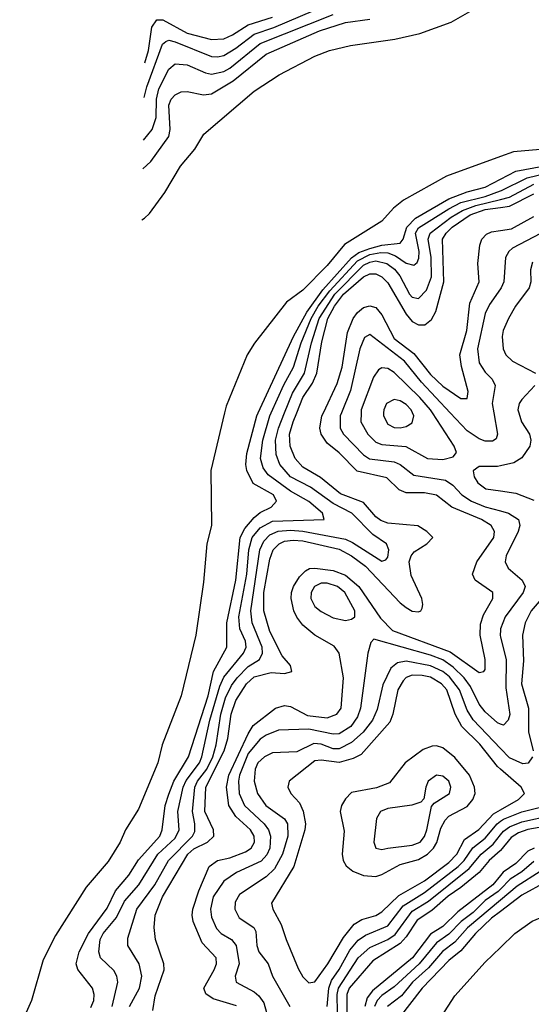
# Model space of a CAD drawing. Header units: inches. Extents: x 1308407 to 1441228, y 959628 to 1036311.
# Tile 169 of 256: x 1308419 to 1310101, y 1028057 to 1031291. Entities that reach past the tile are written whole.
import ezdxf

# ---------------------------------------------------------------- set-up
doc = ezdxf.new("R2010")
doc.units = ezdxf.units.IN
doc.header["$MEASUREMENT"] = 0
for name, color, linetype in [('B3002', 7, 'Continuous'), ('B3003', 7, 'Continuous'), ('B3012', 7, 'Continuous'), ('B3013', 7, 'Continuous')]:
    doc.layers.add(name, color=color, linetype=linetype)

msp = doc.modelspace()

# ---------------------------------------------------------------- linework, layer by layer
at = {"layer": 'B3002', "color": 5}
for points, elevation in [([(1309092.7, 1030000), (1309047.3, 1029810), (1309050.1, 1029630), (1309034.6, 1029570), (1309023.5, 1029443.5), (1308998.8, 1029270), (1308950.7, 1029070), (1308888, 1028910), (1308873.5, 1028850), (1308810, 1028698.3), (1308766.8, 1028630), (1308749.6, 1028590), (1308710, 1028526.1), (1308638.4, 1028441.6), (1308536.9, 1028283.1), (1308496.9, 1028203.1), (1308458, 1028070), (1308419.3, 1027980.7)], 2480), ([(1308652.9, 1028047.1), (1308662.9, 1028070), (1308664.6, 1028090), (1308658.4, 1028110), (1308610, 1028171.7), (1308605.4, 1028190), (1308615.3, 1028230), (1308645.2, 1028290), (1308706.8, 1028373.2), (1308734, 1028430), (1308778.3, 1028481.7), (1308810, 1028531.7), (1308879.6, 1028610), (1308887.6, 1028630), (1308897.9, 1028710), (1308910, 1028747.7), (1308925.9, 1028790), (1308974.5, 1028870), (1309038.6, 1029070), (1309056.8, 1029150), (1309100.4, 1029230), (1309100.8, 1029310), (1309130.2, 1029450), (1309144.6, 1029590), (1309159.7, 1029620.3), (1309190, 1029656.3), (1309210, 1029673), (1309245.9, 1029690), (1309264, 1029710), (1309253.6, 1029730), (1309187.3, 1029767.3), (1309166.4, 1029810), (1309163.2, 1029830), (1309166.6, 1029866.6), (1309198.7, 1029990), (1309203.3, 1030000)], 2520), ([(1308723.9, 1028050), (1308742.1, 1028130), (1308738.9, 1028150), (1308728.4, 1028168.4), (1308684.7, 1028210), (1308679.1, 1028230), (1308683.7, 1028270), (1308693.5, 1028290), (1308737.9, 1028342.1), (1308764.1, 1028395.9), (1308811.1, 1028450), (1308873.9, 1028550), (1308930, 1028603.4), (1308943.2, 1028630), (1308939.1, 1028690), (1308957.3, 1028770), (1308967.2, 1028792.8), (1309010, 1028850), (1309018.6, 1028870), (1309044.4, 1028990), (1309077.4, 1029102.6), (1309090, 1029132.1), (1309154.7, 1029210), (1309164.1, 1029230), (1309162.1, 1029250), (1309143.5, 1029290), (1309139.9, 1029330), (1309165.8, 1029470), (1309172.8, 1029550), (1309183.7, 1029590), (1309210, 1029621.8), (1309250, 1029644), (1309420.3, 1029650), (1309414.6, 1029670), (1309370, 1029708.1), (1309310, 1029742.6), (1309236.5, 1029796.5), (1309219.3, 1029819.3), (1309210.6, 1029850), (1309218.5, 1029910), (1309242.2, 1029990), (1309246.6, 1030000)], 2540), ([(1308779.9, 1028050), (1308813.1, 1028110), (1308821.1, 1028150), (1308811.7, 1028190), (1308774.4, 1028250), (1308774.6, 1028274.6), (1308804.7, 1028370), (1308863.4, 1028450), (1308908.5, 1028530), (1308988, 1028610), (1308995.6, 1028624.4), (1308995.6, 1028650), (1308987, 1028690), (1308995.4, 1028770), (1309004.1, 1028790), (1309034.7, 1028830), (1309054.1, 1028870), (1309065.8, 1028910), (1309080.6, 1029010), (1309096.3, 1029063.7), (1309115.7, 1029104.3), (1309134.5, 1029130), (1309170, 1029166.4), (1309208, 1029190), (1309218.1, 1029210), (1309216.7, 1029230), (1309183.1, 1029310), (1309178.9, 1029350), (1309208.7, 1029550), (1309221.6, 1029578.4), (1309241.3, 1029598.7), (1309268.8, 1029611.2), (1309310, 1029614.4), (1309350, 1029611.5), (1309490, 1029584.6), (1309514, 1029574), (1309610, 1029512.7), (1309623.2, 1029516.8), (1309630, 1029525.6), (1309632.5, 1029550), (1309625.1, 1029570), (1309580.5, 1029600.5), (1309511.4, 1029670), (1309450, 1029701.6), (1309375.3, 1029755.3), (1309310, 1029789.3), (1309274.8, 1029830), (1309262.5, 1029862.5), (1309260.7, 1029910), (1309270.2, 1029950), (1309290.4, 1030000)], 2560), ([(1308857.1, 1028037.1), (1308865.1, 1028085.1), (1308894.8, 1028170), (1308893, 1028190), (1308866.3, 1028270), (1308862, 1028310), (1308864.8, 1028350), (1308888.4, 1028410), (1308972, 1028550), (1308991.9, 1028568.1), (1309036.9, 1028590), (1309057.2, 1028610), (1309056, 1028630), (1309028.1, 1028690), (1309031, 1028770), (1309092.1, 1028890), (1309103.6, 1028930), (1309114.9, 1029010), (1309130, 1029055.2), (1309164.8, 1029110), (1309190, 1029132.4), (1309246.6, 1029146.6), (1309290, 1029143.7), (1309313.5, 1029150), (1309310.1, 1029170), (1309282.3, 1029202.3), (1309241.4, 1029281.4), (1309221.8, 1029350), (1309221.8, 1029410), (1309241.2, 1029518.8), (1309253.2, 1029550), (1309271.9, 1029570), (1309290, 1029578.2), (1309318, 1029582), (1309350, 1029579.6), (1309470, 1029551.7), (1309510, 1029530.6), (1309556.7, 1029496.7), (1309670, 1029375.7), (1309690, 1029360.1), (1309710, 1029348.8), (1309730, 1029346.8), (1309738.3, 1029350), (1309742.2, 1029357.8), (1309745.2, 1029370), (1309741.7, 1029390), (1309706.1, 1029466.1), (1309699.9, 1029510), (1309705.9, 1029530), (1309716.2, 1029543.8), (1309758, 1029570), (1309777.1, 1029590), (1309757.7, 1029610), (1309728.2, 1029628.2), (1309630, 1029637.8), (1309606.6, 1029646.6), (1309590, 1029658.8), (1309550, 1029705.4), (1309473.9, 1029733.9), (1309407.8, 1029787.8), (1309350, 1029821.3), (1309325, 1029850), (1309308.5, 1029890), (1309306.6, 1029930), (1309318.3, 1029970), (1309330.3, 1030000)], 2580), ([(1309131.9, 1028051.9), (1309055.5, 1028075.5), (1309031.4, 1028091.4), (1309024.6, 1028110), (1309058.7, 1028170), (1309066.6, 1028190), (1309065.6, 1028210), (1309018.8, 1028258.8), (1308989.8, 1028329.8), (1308986.7, 1028350), (1308988.7, 1028370), (1309007.9, 1028430), (1309042.2, 1028510), (1309070, 1028529.6), (1309110, 1028538), (1309161.7, 1028558.3), (1309179.9, 1028570), (1309191.2, 1028590), (1309190.1, 1028610), (1309178.3, 1028630), (1309130, 1028674.1), (1309106.4, 1028710), (1309099, 1028770), (1309106.6, 1028810), (1309170, 1028945.2), (1309187.3, 1028972.7), (1309260.4, 1029030), (1309290, 1029039.1), (1309310, 1029034.9), (1309365.8, 1029005.8), (1309430, 1028998.2), (1309461.9, 1029010), (1309475.9, 1029030), (1309483.6, 1029130), (1309470.1, 1029210.1), (1309453.3, 1029233.3), (1309390, 1029269.7), (1309350, 1029302.8), (1309330, 1029328.5), (1309320.3, 1029350), (1309312, 1029390), (1309313, 1029410), (1309319.9, 1029430), (1309339.3, 1029460.7), (1309358.7, 1029481.3), (1309371.9, 1029488.1), (1309390, 1029490), (1309450, 1029481.8), (1309490, 1029466.8), (1309534, 1029430), (1309605.6, 1029325.6), (1309644.9, 1029284.9), (1309834.9, 1029214.9), (1309930, 1029146.6), (1309945.5, 1029150), (1309950, 1029157.2), (1309949.1, 1029190), (1309932.7, 1029270), (1309934, 1029306), (1309944.1, 1029335.9), (1309974.5, 1029390), (1309975.3, 1029410), (1309916.4, 1029450), (1309907.8, 1029470), (1309922.3, 1029510), (1309978.4, 1029590), (1309980.8, 1029610), (1309969.8, 1029629.8), (1309937.3, 1029650), (1309840.1, 1029690), (1309789.4, 1029729.4), (1309750, 1029737.3), (1309690, 1029737.6), (1309667.1, 1029747.1), (1309626.7, 1029786.7), (1309528.8, 1029808.8), (1309470, 1029868.3), (1309430, 1029900.1), (1309411, 1029930), (1309406.6, 1029950), (1309413.1, 1029990), (1309417.8, 1030000)], 2620), ([(1309477.2, 1030000), (1309473.1, 1029990), (1309472.4, 1029950), (1309484.4, 1029930), (1309550, 1029861.6), (1309568.9, 1029848.9), (1309650, 1029839.2), (1309670.3, 1029830.3), (1309715.4, 1029795.4), (1309818.9, 1029778.9), (1309842.8, 1029762.8), (1309873.1, 1029730), (1309904.7, 1029710), (1309950, 1029691.6), (1310000, 1029677.5)], 2640), ([(1309541.5, 1030000), (1309541.2, 1029970), (1309564.3, 1029930), (1309590, 1029903.6), (1309610, 1029895.4), (1309688.8, 1029888.8), (1309760.3, 1029850), (1309810, 1029846.7), (1309844.2, 1029855.8), (1309855, 1029870), (1309847.5, 1029890), (1309776.7, 1030000)], 2660), ([(1309615.6, 1030000), (1309615.1, 1029990), (1309630, 1029962.1), (1309650, 1029952), (1309670, 1029950.5), (1309690, 1029955.1), (1309710, 1029967.5), (1309714.9, 1029990), (1309710.5, 1030000)], 2680), ([(1309977.9, 1030000), (1309990.1, 1029929.9), (1309985.3, 1029914.7), (1309973.5, 1029906.5), (1309950, 1029906.9), (1309930, 1029914.3), (1309890, 1029940.3), (1309834.1, 1030000)], 2640), ([(1310000, 1029825.5), (1309990, 1029823.1), (1309930, 1029823.4), (1309910.2, 1029809.8), (1309913, 1029790), (1309925.5, 1029770), (1309951.4, 1029750), (1310000, 1029743.3)], 2660), ([(1310000, 1029285.7), (1309998.4, 1029270), (1310000, 1029263.5)], 2640), ([(1310000, 1028977.6), (1309990, 1028981.2), (1309950, 1029017.4), (1309930, 1029042.5), (1309901.5, 1029101.5), (1309880.3, 1029130), (1309844.7, 1029164.7), (1309810, 1029189), (1309770, 1029204.4), (1309583.8, 1029256.2), (1309573.9, 1029246.1), (1309564.4, 1029210), (1309539.6, 1029030), (1309530, 1029001.6), (1309508.3, 1028970), (1309470, 1028945.4), (1309450, 1028944.3), (1309370, 1028961.4), (1309270, 1028957.3), (1309230, 1028941.7), (1309210, 1028928.1), (1309170, 1028881.2), (1309142.4, 1028810), (1309138.5, 1028790), (1309141.4, 1028750), (1309158.4, 1028710), (1309223.2, 1028650), (1309237.4, 1028630), (1309243.8, 1028610), (1309241.7, 1028570), (1309232.2, 1028547.8), (1309212.7, 1028527.3), (1309132.6, 1028490), (1309090, 1028461.8), (1309055.2, 1028410), (1309047.1, 1028370), (1309050, 1028343.6), (1309066.1, 1028306.1), (1309082.2, 1028290), (1309115.8, 1028270), (1309131.4, 1028250), (1309140.5, 1028190), (1309127.9, 1028150), (1309131.1, 1028130), (1309190, 1028098.1), (1309205, 1028085), (1309221.9, 1028061.9), (1309231.1, 1028030)], 2640), ([(1310000, 1028897.7), (1309910, 1028991.4), (1309890, 1029022.9), (1309865.7, 1029090), (1309832.4, 1029132.4), (1309809.9, 1029150), (1309770, 1029169), (1309690, 1029184.1), (1309661.2, 1029178.8), (1309639.1, 1029160.9), (1309613.2, 1029106.8), (1309594.3, 1029025.7), (1309579.2, 1028990), (1309549, 1028951), (1309510, 1028917.1), (1309470, 1028896.3), (1309450, 1028896.1), (1309410, 1028911.3), (1309386.1, 1028913.9), (1309330, 1028886.6), (1309250, 1028882.8), (1309224.5, 1028870), (1309202.6, 1028850), (1309193.8, 1028830), (1309190.7, 1028790.7), (1309201.3, 1028750), (1309228.9, 1028710), (1309290, 1028666.5), (1309299.9, 1028650), (1309300.9, 1028610), (1309283.5, 1028550), (1309257.3, 1028502.7), (1309230, 1028475.8), (1309141.8, 1028418.2), (1309127.4, 1028392.6), (1309126.2, 1028370), (1309141.2, 1028341.2), (1309188.8, 1028310), (1309196.1, 1028296.1), (1309198.5, 1028250), (1309205.5, 1028230), (1309236.4, 1028190), (1309250.1, 1028150), (1309307, 1028050)], 2660), ([(1310000, 1028829.5), (1309990, 1028838.3), (1309931.7, 1028911.7), (1309872.7, 1028970), (1309850.6, 1029010), (1309823.3, 1029090), (1309806.4, 1029110), (1309770, 1029131.3), (1309742.3, 1029137.7), (1309710, 1029138.1), (1309690, 1029130.6), (1309680, 1029120), (1309662.1, 1029090), (1309645.6, 1029010), (1309636, 1028984), (1309542.1, 1028877.9), (1309515.9, 1028864.1), (1309470, 1028852), (1309410, 1028859.4), (1309390, 1028856.9), (1309305.2, 1028790), (1309300.6, 1028770), (1309310.2, 1028750), (1309338.7, 1028718.7), (1309351.8, 1028691.8), (1309358.8, 1028650), (1309357.1, 1028630), (1309321.1, 1028510), (1309247.5, 1028390), (1309251.2, 1028370), (1309279.4, 1028319.4), (1309295.3, 1028270), (1309335.2, 1028175.2), (1309350, 1028147.1), (1309370, 1028128), (1309390, 1028131), (1309432.3, 1028190), (1309483.4, 1028276.6), (1309519.1, 1028320.9), (1309544.1, 1028335.9), (1309590, 1028348.9), (1309610, 1028360.6), (1309665.5, 1028414.5), (1309750, 1028462.3), (1309830, 1028522.8), (1309856.1, 1028550), (1309881.6, 1028598.4), (1309928.8, 1028631.2), (1309976.7, 1028683.3), (1310000, 1028696.5)], 2680), ([(1309429.9, 1028050), (1309435.2, 1028110), (1309444.3, 1028135.7), (1309470, 1028171.8), (1309504.5, 1028235.5), (1309532.4, 1028267.6), (1309555.9, 1028284.1), (1309630, 1028314.6), (1309679.8, 1028380.2), (1309750, 1028425), (1309860.4, 1028510), (1309880.7, 1028530), (1309908.7, 1028571.3), (1309950, 1028602.9), (1309988.9, 1028650), (1310000, 1028658.4)], 2660), ([(1309464.5, 1028030), (1309463.6, 1028090), (1309467.3, 1028110), (1309532.5, 1028210), (1309570, 1028244), (1309630, 1028270.6), (1309653.8, 1028286.2), (1309710, 1028363.4), (1309763.6, 1028396.4), (1309896.9, 1028503.1), (1309936.7, 1028550), (1309976.3, 1028583.7), (1310000, 1028613.4)], 2640), ([(1310000, 1028562), (1309999.1, 1028560.9), (1309962.5, 1028530), (1309929.5, 1028490.5), (1309870, 1028440.8), (1309827.6, 1028412.4), (1309774.7, 1028365.3), (1309726.5, 1028333.5), (1309690, 1028278.8), (1309670, 1028256.9), (1309580.1, 1028199.9), (1309502.5, 1028110), (1309494.4, 1028090), (1309494.5, 1028030)], 2620), ([(1310000, 1028480.2), (1309974.4, 1028450), (1309859.4, 1028360.6), (1309810, 1028313.2), (1309770, 1028287.5), (1309710.4, 1028210), (1309578.9, 1028101.1), (1309561.2, 1028078.8), (1309553.8, 1028050)], 2580), ([(1310000, 1028435), (1309992.7, 1028427.3), (1309950, 1028398.1), (1309910, 1028359.3), (1309870.2, 1028329.8), (1309830, 1028287.3), (1309790, 1028259.4), (1309732.3, 1028190), (1309650, 1028114.4), (1309610, 1028086.6), (1309594.1, 1028070), (1309586.3, 1028050)], 2560), ([(1310000, 1028399.2), (1309891.9, 1028308.1), (1309850, 1028261.5), (1309809.2, 1028230.8), (1309763, 1028177), (1309710.2, 1028130), (1309674.4, 1028085.6), (1309628.4, 1028050)], 2540), ([(1310000, 1028362.4), (1309970, 1028339.7), (1309917.8, 1028290), (1309870, 1028233.1), (1309830, 1028201.7), (1309742.1, 1028110), (1309667.2, 1028012.8)], 2520), ([(1309750, 1027931.1), (1309850, 1028085.7), (1309950, 1028195.7), (1310000, 1028244.2)], 2480)]:
    msp.add_lwpolyline(points, dxfattribs=dict(at, elevation=elevation))
for points, elevation in [([(1309430, 1029440.1), (1309410, 1029439.9), (1309388.9, 1029430), (1309377.7, 1029410), (1309376.3, 1029390), (1309390, 1029364.1), (1309410, 1029347.7), (1309450, 1029326.2), (1309490, 1029318), (1309510, 1029321.8), (1309520.9, 1029330), (1309521.4, 1029350), (1309488.4, 1029410), (1309464.1, 1029430)], 2640), ([(1309790, 1028906.3), (1309775, 1028905), (1309746.3, 1028893.7), (1309686.4, 1028850), (1309634.9, 1028785.1), (1309592.2, 1028767.8), (1309510, 1028752.7), (1309490, 1028732.5), (1309477.3, 1028710), (1309472.4, 1028690), (1309485.8, 1028625.8), (1309479.1, 1028550), (1309482.9, 1028530), (1309492.6, 1028512.6), (1309514.1, 1028494.1), (1309550, 1028479.9), (1309590, 1028477.1), (1309610, 1028483.4), (1309670, 1028516.2), (1309730, 1028533.4), (1309759.5, 1028550), (1309779.6, 1028570), (1309791, 1028589), (1309804.3, 1028635.7), (1309817.8, 1028662.2), (1309830, 1028674.8), (1309890, 1028707.4), (1309909.6, 1028730), (1309916.6, 1028750), (1309914.7, 1028770), (1309898, 1028810), (1309850, 1028868), (1309810, 1028899.4)], 2720), ([(1309789.7, 1028810.3), (1309762.6, 1028790), (1309754.3, 1028770), (1309748, 1028732), (1309738.4, 1028721.6), (1309708.8, 1028711.2), (1309630, 1028700.6), (1309606, 1028690), (1309592.6, 1028667.4), (1309583.5, 1028590), (1309590.2, 1028570.2), (1309610, 1028566.1), (1309630, 1028569.6), (1309710, 1028579.5), (1309735.4, 1028590), (1309750, 1028608), (1309757.5, 1028630), (1309772.7, 1028707.3), (1309781.7, 1028718.3), (1309831.8, 1028750), (1309837.1, 1028770), (1309830, 1028790.6), (1309810, 1028806.9)], 2740)]:
    msp.add_lwpolyline(points, close=True, dxfattribs=dict(at, elevation=elevation))
at = {"layer": 'B3003', "color": 5}
for points, elevation in [([(1308821.1, 1030634.1), (1308830, 1030638.9), (1308845.6, 1030654.4), (1308896.2, 1030723.8), (1308947.7, 1030810), (1308994.7, 1030865.3), (1309024.7, 1030915.3), (1309190, 1031055.7), (1309271.9, 1031110), (1309390, 1031171.6), (1309438.1, 1031190), (1309506.7, 1031206.7), (1309652.7, 1031227.3), (1309734.6, 1031245.4), (1309837.5, 1031282.5), (1309930, 1031335.6), (1310000, 1031351.3)], 2480), ([(1308828.8, 1031035.1), (1308837, 1031070), (1308889.4, 1031210.6), (1308900.3, 1031219.7), (1308910, 1031224.1), (1308930, 1031218.7), (1309050, 1031170.6), (1309070, 1031168.5), (1309090, 1031173), (1309130, 1031197.5), (1309190, 1031243.6), (1309255.1, 1031264.9), (1309430, 1031339.3)], 2560), ([(1308824.3, 1030801.2), (1308850, 1030825), (1308910, 1030907.7), (1308914.2, 1030930), (1308910.2, 1031009.8), (1308917.8, 1031030), (1308930, 1031044.6), (1308950, 1031053.8), (1308970, 1031055.1), (1309024, 1031044), (1309050, 1031047.9), (1309121.3, 1031090), (1309230, 1031178), (1309405.2, 1031254.8), (1309490, 1031281.6), (1309570, 1031293.2)], 2520), ([(1308826.1, 1030895.7), (1308854.8, 1030930), (1308868.4, 1030970), (1308868.8, 1031030), (1308876.6, 1031063.4), (1308910, 1031128.9), (1308930, 1031146.3), (1308970, 1031142.4), (1309030, 1031116.2), (1309050, 1031112.5), (1309090, 1031120.8), (1309110, 1031132.2), (1309210, 1031212.9), (1309450, 1031308.5)], 2540), ([(1308830.9, 1031149.1), (1308843.2, 1031190), (1308853.6, 1031266.4), (1308870, 1031290.8), (1308890, 1031290.1), (1308970, 1031246.6), (1309050, 1031225.7), (1309090, 1031228.6), (1309118.7, 1031241.3), (1309170, 1031274.2), (1309250, 1031299.2)], 2580), ([(1310000, 1030841.6), (1309822.8, 1030777.2), (1309681.5, 1030698.5), (1309648.2, 1030671.8), (1309610, 1030629.1), (1309487, 1030553), (1309430, 1030483.5), (1309350, 1030402.4), (1309296.5, 1030363.5), (1309191, 1030229), (1309166.9, 1030190), (1309098, 1030022), (1309092.7, 1030000)], 2480), ([(1309203.3, 1030000), (1309319, 1030250), (1309362.9, 1030330), (1309416.2, 1030403.8), (1309510, 1030509.1), (1309533.9, 1030526.1), (1309570, 1030539.6), (1309610, 1030550), (1309670, 1030557.3), (1309679.8, 1030570), (1309692.4, 1030610), (1309720.8, 1030639.2), (1309830, 1030703.1), (1309890, 1030725.5), (1309950, 1030741), (1310000, 1030767.2)], 2520), ([(1309246.6, 1030000), (1309287.7, 1030092.3), (1309320, 1030150), (1309344.7, 1030230), (1309377.7, 1030310), (1309401.1, 1030350), (1309439.2, 1030400.8), (1309530, 1030498.5), (1309570, 1030519.3), (1309606.5, 1030526.5), (1309630, 1030524.9), (1309655.2, 1030515.2), (1309690, 1030491.4), (1309714.9, 1030485.1), (1309726.3, 1030493.7), (1309731.9, 1030508.1), (1309732.8, 1030530), (1309720.4, 1030590), (1309730, 1030607.1), (1309830, 1030670.1), (1309869.9, 1030690.1), (1309950, 1030710.5), (1310000, 1030728.8)], 2540), ([(1309290.4, 1030000), (1309316.1, 1030063.9), (1309355.3, 1030130), (1309378.4, 1030230), (1309403.4, 1030310), (1309455.2, 1030390), (1309550, 1030484.6), (1309570, 1030495.1), (1309590, 1030499.2), (1309626, 1030490), (1309651.6, 1030471.6), (1309669.1, 1030450), (1309701.3, 1030390), (1309710, 1030379.9), (1309730, 1030375.3), (1309756.9, 1030403.1), (1309773.1, 1030446.9), (1309772.2, 1030510), (1309762, 1030570), (1309768.8, 1030590), (1309837.7, 1030642.3), (1309875.3, 1030664.7), (1309918.8, 1030681.2), (1310000, 1030700.6)], 2560), ([(1309330.3, 1030000), (1309350.2, 1030049.8), (1309382.2, 1030097.8), (1309396.2, 1030130), (1309412.9, 1030232.9), (1309432.2, 1030310), (1309454.1, 1030350), (1309484.2, 1030390), (1309550, 1030446.7), (1309570, 1030455.9), (1309590, 1030456.4), (1309610, 1030446.7), (1309630, 1030427.2), (1309690, 1030324.4), (1309710, 1030299.4), (1309730, 1030288.6), (1309751.5, 1030288.5), (1309773.3, 1030306.7), (1309787.3, 1030332.7), (1309813.7, 1030430), (1309809.3, 1030570), (1309820.9, 1030590), (1309841.3, 1030610), (1309900.1, 1030650), (1309950, 1030667.4), (1310000, 1030674.3)], 2580), ([(1309417.8, 1030000), (1309463.5, 1030096.5), (1309479.7, 1030150), (1309496.7, 1030263.3), (1309515.5, 1030310), (1309530, 1030329.5), (1309550, 1030345.3), (1309570, 1030351.7), (1309590, 1030345.8), (1309610, 1030321.7), (1309650, 1030244.3), (1309715.2, 1030195.2), (1309770, 1030125.4), (1309810, 1030087.1), (1309870, 1030046.4), (1309890, 1030046.6), (1309894.1, 1030070), (1309871.7, 1030151.7), (1309866.4, 1030190), (1309889, 1030270), (1309899.5, 1030360.5), (1309929.7, 1030430), (1309925.6, 1030490), (1309931.7, 1030550), (1309939, 1030570), (1309953.8, 1030586.2), (1309970, 1030594.8), (1310000, 1030599.1)], 2620), ([(1310000, 1030406.6), (1309964, 1030356), (1309950, 1030326), (1309924.7, 1030210), (1309930, 1030164.1), (1309950, 1030133), (1309973.1, 1030110), (1309982.3, 1030090), (1309972.7, 1030030), (1309977.9, 1030000)], 2640), ([(1309834.1, 1030000), (1309740.3, 1030100.3), (1309684, 1030170), (1309570, 1030257.6), (1309552.5, 1030247.5), (1309538.1, 1030210), (1309507, 1030073), (1309477.2, 1030000)], 2640), ([(1309776.7, 1030000), (1309770.2, 1030010), (1309735.2, 1030050), (1309650, 1030132.5), (1309630, 1030144.9), (1309610, 1030147.9), (1309599.2, 1030140.8), (1309582.6, 1030117.4), (1309541.6, 1030010), (1309541.5, 1030000)], 2660), ([(1309710.5, 1030000), (1309706, 1030010), (1309690, 1030026.8), (1309670, 1030039.1), (1309650, 1030043.7), (1309625.2, 1030030), (1309616.1, 1030010), (1309615.6, 1030000)], 2680)]:
    msp.add_lwpolyline(points, dxfattribs=dict(at, elevation=elevation))
at = {"layer": 'B3012', "color": 5}
for points, elevation in [([(1310060.5, 1030000), (1310069.5, 1029970), (1310095.1, 1029930), (1310099.3, 1029910), (1310095.9, 1029890), (1310070, 1029852.4), (1310044, 1029836), (1310000, 1029825.5)], 2660), ([(1310000, 1029743.3), (1310050, 1029736.4), (1310110, 1029712.5)], 2660), ([(1310000, 1029677.5), (1310026.4, 1029670), (1310059.2, 1029650), (1310064, 1029630), (1310058.4, 1029610), (1310018.5, 1029530), (1310015.8, 1029510), (1310024.8, 1029490), (1310071.6, 1029450), (1310080.8, 1029430), (1310074.3, 1029410), (1310015.2, 1029330), (1310000.4, 1029290), (1310000, 1029285.7)], 2640), ([(1310152.2, 1029410), (1310100.6, 1029350), (1310080.6, 1029310), (1310072.2, 1029270), (1310075.1, 1029184.9), (1310069.5, 1029110), (1310092, 1029030), (1310092.6, 1028952.6), (1310107.1, 1028890)], 2660), ([(1310000, 1029263.5), (1310018.2, 1029190), (1310017.2, 1029097.2), (1310030.8, 1029009.2), (1310025.4, 1028990), (1310010, 1028974), (1310000, 1028977.6)], 2640), ([(1310105.6, 1028870), (1310091.2, 1028848.8), (1310073, 1028847), (1310030, 1028866.5), (1310000, 1028897.7)], 2660), ([(1310000, 1028696.5), (1310059, 1028730), (1310078.7, 1028750), (1310067.8, 1028770), (1310000, 1028829.5)], 2680), ([(1310000, 1028658.4), (1310010, 1028665.9), (1310070, 1028689.2), (1310166.1, 1028713.9)], 2660), ([(1310000, 1028613.4), (1310010, 1028625.9), (1310030, 1028640.6), (1310070, 1028656.4), (1310170, 1028678.3)], 2640), ([(1310190, 1028648.9), (1310090, 1028631.1), (1310059.1, 1028620.9), (1310035.1, 1028604.9), (1310000, 1028562)], 2620), ([(1310110.3, 1028569.7), (1310090, 1028560.2), (1310050, 1028519.6), (1310009.1, 1028490.9), (1310000, 1028480.2)], 2580), ([(1310110, 1028526), (1310070, 1028492.4), (1310031.4, 1028468.6), (1310000, 1028435)], 2560), ([(1310130, 1028493.1), (1310054.7, 1028445.3), (1310000, 1028399.2)], 2540), ([(1311257, 1028057), (1311247.9, 1028067.9), (1311230.3, 1028070.3), (1311115.8, 1028055.8), (1311081.1, 1028061.1), (1311068.5, 1028068.5), (1311051.5, 1028091.5), (1311010, 1028177.7), (1310973.5, 1028210), (1310910, 1028249.6), (1310839.9, 1028279.9), (1310765.1, 1028325.1), (1310670, 1028368.1), (1310550, 1028430.4), (1310430, 1028458.6), (1310350, 1028454.5), (1310270, 1028466.1), (1310190, 1028467.2), (1310150, 1028459.5), (1310070, 1028415.5), (1310000, 1028362.4)], 2520), ([(1310000, 1028244.2), (1310047.2, 1028290), (1310104.1, 1028330), (1310130, 1028341.1), (1310155.1, 1028350), (1310270, 1028371.2), (1310331, 1028370), (1310410, 1028360.7), (1310470, 1028361.2), (1310552.7, 1028330), (1310636.6, 1028276.6), (1310724.5, 1028230), (1310782.1, 1028182.1), (1310816.5, 1028170), (1310852.8, 1028150), (1310890, 1028111), (1310950, 1028032.7)], 2480)]:
    msp.add_lwpolyline(points, dxfattribs=dict(at, elevation=elevation))
at = {"layer": 'B3013', "color": 5}
for points, elevation in [([(1310130, 1030865.2), (1310042.8, 1030857.2), (1310000, 1030841.6)], 2480), ([(1310000, 1030767.2), (1310050, 1030793.4), (1310210, 1030823.3)], 2520), ([(1310000, 1030728.8), (1310003.3, 1030730), (1310088.1, 1030771.9), (1310201.4, 1030798.6)], 2540), ([(1310000, 1030700.6), (1310030, 1030707.7), (1310110, 1030750.5)], 2560), ([(1310000, 1030674.3), (1310030, 1030678.5), (1310110, 1030719)], 2580), ([(1310000, 1030599.1), (1310035.8, 1030604.2), (1310110, 1030645)], 2620), ([(1310131.6, 1030588.4), (1310039.8, 1030540.2), (1310027.8, 1030530), (1310016.9, 1030510), (1310011.4, 1030430), (1310002.4, 1030410), (1310000, 1030406.6)], 2640), ([(1310105.4, 1030494.6), (1310098.3, 1030470), (1310100.1, 1030430), (1310094.5, 1030410), (1310049.2, 1030350), (1310025.9, 1030310), (1310009.2, 1030270), (1310005.6, 1030250), (1310008.6, 1030210), (1310017.6, 1030190), (1310039.3, 1030170), (1310115.5, 1030130)], 2660), ([(1310112.6, 1030090), (1310070, 1030043.8), (1310061.4, 1030030), (1310057.5, 1030010), (1310060.5, 1030000)], 2660)]:
    msp.add_lwpolyline(points, dxfattribs=dict(at, elevation=elevation))

doc.saveas('drawing.dxf')
